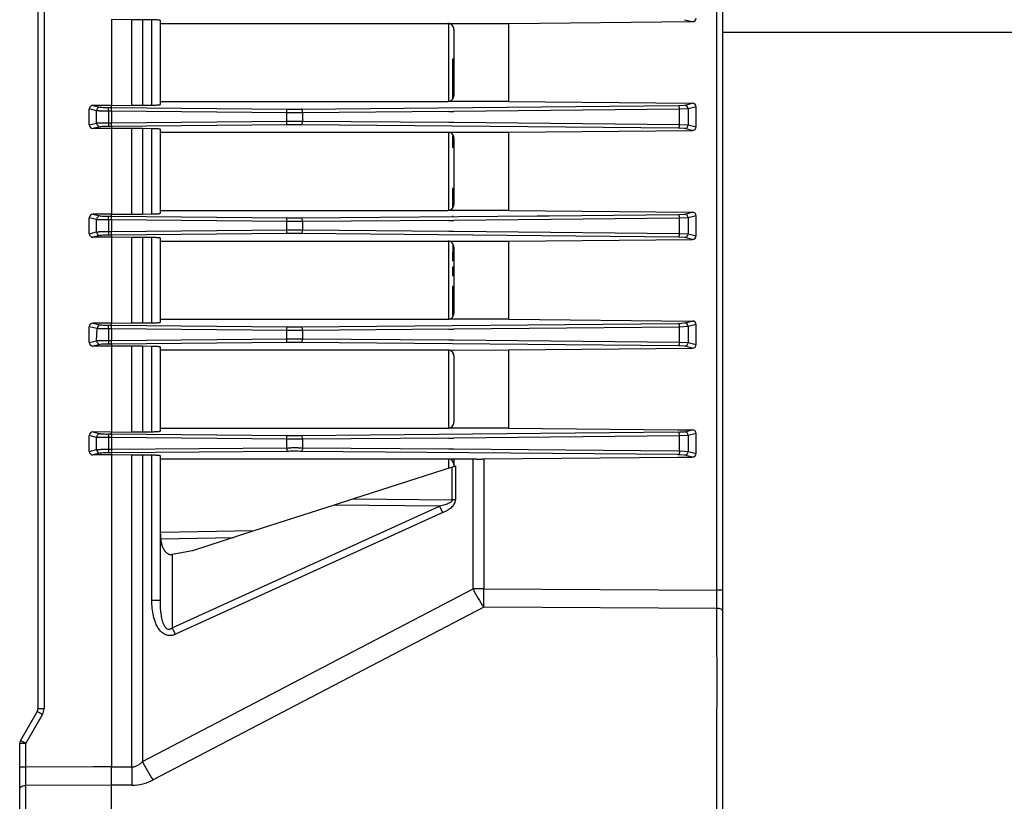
# Model space of a CAD drawing. Header units: millimetres. Extents: x -316 to 135, y 22 to 228.
# Tile 2 of 26: x -316 to -235, y 62 to 126. Entities that reach past the tile are written whole.
import ezdxf

# ---------------------------------------------------------------- set-up
doc = ezdxf.new("R2010")
doc.units = ezdxf.units.MM

# ---------------------------------------------------------------- blocks, each defined once
blk = doc.blocks.new('Lueftermanschette-SLM-80-40-20__23', base_point=(-262.13, 90.001))
at = {"color": 7, "linetype": 'Continuous'}
for p, q in [((-262.13, 163.434), (-261.93, 163.434)), ((-261.93, 163.434), (-260.926, 163.426)), ((-262.13, 161.211), (-261.93, 161.211)), ((-262.13, 92.23), (-261.93, 92.23)), ((-262.13, 90.001), (-261.93, 90.001)), ((-261.93, 90.001), (-260.926, 90.006))]:
    blk.add_line(p, q, dxfattribs=at)
at = {"color": 1, "linetype": 'Continuous'}
for p, q in [((-262.056, 163.238), (-262.13, 163.217)), ((-262.13, 162.955), (-261.977, 162.938)), ((-261.93, 163.217), (-262.056, 163.238)), ((-261.977, 162.938), (-261.93, 162.955)), ((-261.977, 161.694), (-262.13, 161.717)), ((-262.13, 161.393), (-262.056, 161.394)), ((-262.056, 161.394), (-261.93, 161.393)), ((-261.93, 161.717), (-261.977, 161.694)), ((-262.13, 92.069), (-262.056, 92.038)), ((-262.056, 92.038), (-261.93, 92.069)), ((-262.13, 90.507), (-261.977, 90.494)), ((-262.056, 90.194), (-262.13, 90.227)), ((-261.93, 90.184), (-262.056, 90.194)), ((-261.977, 90.494), (-261.93, 90.507))]:
    blk.add_line(p, q, dxfattribs=at)
blk = doc.blocks.new('Rueckplatte-PSU__25', base_point=(-309.93, 40.216))
at = {"color": 1, "linetype": 'Continuous'}
for q in [(-309.93, 64.68), (-307.93, 64.68)]:
    blk.add_line((-308.43, 64.68), q, dxfattribs=at)
blk = doc.blocks.new('Luefter-Papst-8412N-2GME__30', base_point=(-280.83, 89.087))
at = {"color": 7, "linetype": 'Continuous'}
for p, q in [((-280.83, 163.575), (-280.83, 164.345)), ((-280.83, 154.675), (-280.83, 161.057)), ((-280.83, 145.775), (-280.83, 152.157)), ((-280.83, 136.875), (-280.83, 143.257)), ((-280.83, 127.975), (-280.83, 134.357)), ((-280.83, 119.075), (-280.83, 125.457)), ((-280.83, 110.175), (-280.83, 116.557)), ((-280.83, 101.275), (-280.83, 107.657)), ((-280.83, 92.375), (-280.83, 98.757)), ((-280.83, 89.087), (-280.83, 89.857))]:
    blk.add_line(p, q, dxfattribs=at)
at = {"color": 1, "linetype": 'Continuous'}
for p, q in [((-280.63, 152.647), (-276.63, 152.647)), ((-280.63, 144.064), (-280.43, 144.078)), ((-273.63, 143.716), (-273.43, 143.716)), ((-273.43, 143.716), (-272.63, 143.716)), ((-273.63, 109.716), (-273.43, 109.716)), ((-273.43, 109.716), (-272.63, 109.716))]:
    blk.add_line(p, q, dxfattribs=at)
blk = doc.blocks.new('Luefter-kpl_1__31', base_point=(-280.83, 89.087))
blk.add_blockref('Luefter-Papst-8412N-2GME__30', (-280.83, 89.087))
blk = doc.blocks.new('Verbindungsteil_1__32', base_point=(-315.931, 21.784))
at = {"color": 7, "linetype": 'Continuous'}
for p, q in [((-314.43, 69.448), (-314.43, 183.984)), ((-258.43, 124.716), (-258.43, 174.302)), ((-306.759, 125.764), (-308.43, 125.779)), ((-305.893, 125.763), (-306.759, 125.764)), ((-305.124, 125.754), (-305.893, 125.763)), ((-304.43, 125.466), (-304.43, 125.696)), ((-275.928, 125.466), (-260.926, 125.606)), ((-304.43, 125.466), (-280.925, 125.466)), ((-304.43, 119.066), (-304.43, 125.466)), ((-280.925, 125.466), (-275.928, 125.466)), ((-280.43, 124.97), (-280.43, 122.539)), ((-275.928, 119.066), (-275.928, 125.466)), ((-258.43, 79.13), (-258.43, 124.716)), ((-280.53, 122.539), (-280.53, 122.419)), ((-280.43, 122.539), (-280.53, 122.539)), ((-280.43, 122.419), (-280.53, 122.419)), ((-280.53, 122.419), (-280.53, 121.651)), ((-280.43, 122.539), (-280.43, 122.419)), ((-280.43, 122.419), (-280.43, 121.651)), ((-280.43, 121.651), (-280.53, 121.651)), ((-280.53, 121.651), (-280.53, 121.518)), ((-280.43, 121.651), (-280.43, 121.518)), ((-280.53, 121.518), (-280.53, 121.427)), ((-280.43, 121.518), (-280.53, 121.518)), ((-280.53, 121.427), (-280.53, 120.652)), ((-280.43, 121.427), (-280.53, 121.427)), ((-280.43, 121.518), (-280.43, 121.427)), ((-280.43, 121.427), (-280.43, 120.652)), ((-280.53, 120.652), (-280.53, 119.786)), ((-280.43, 120.652), (-280.53, 120.652)), ((-280.43, 120.652), (-280.43, 119.786)), ((-280.53, 119.786), (-280.53, 119.453)), ((-280.43, 119.786), (-280.53, 119.786)), ((-280.53, 119.453), (-280.53, 119.263)), ((-280.442, 119.453), (-280.53, 119.453)), ((-280.43, 119.786), (-280.43, 119.562)), ((-310.243, 117.168), (-310.243, 118.464)), ((-308.43, 118.753), (-309.941, 118.759)), ((-308.43, 118.753), (-306.759, 118.768)), ((-306.759, 118.768), (-305.893, 118.769)), ((-305.893, 118.769), (-305.124, 118.778)), ((-304.43, 119.066), (-280.925, 119.066)), ((-304.43, 118.836), (-304.43, 119.066)), ((-275.928, 119.066), (-280.925, 119.066)), ((-275.928, 119.066), (-260.926, 118.926)), ((-260.622, 117.001), (-260.622, 118.631)), ((-308.43, 116.879), (-309.941, 116.873)), ((-306.759, 116.864), (-308.43, 116.879)), ((-305.893, 116.863), (-306.759, 116.864)), ((-305.124, 116.854), (-305.893, 116.863)), ((-304.43, 116.566), (-304.43, 116.796)), ((-304.43, 110.166), (-304.43, 116.566)), ((-304.43, 116.566), (-280.925, 116.566)), ((-280.925, 116.566), (-275.928, 116.566)), ((-280.53, 116.369), (-280.499, 116.322)), ((-280.499, 116.322), (-280.53, 116.189)), ((-280.53, 116.189), (-280.53, 115.438)), ((-280.444, 116.189), (-280.53, 116.189)), ((-280.43, 116.07), (-280.43, 115.438)), ((-275.928, 116.566), (-260.926, 116.706)), ((-275.928, 110.166), (-275.928, 116.566)), ((-280.53, 115.438), (-280.53, 115.318)), ((-280.43, 115.438), (-280.53, 115.438)), ((-280.43, 115.318), (-280.53, 115.318)), ((-280.43, 115.438), (-280.43, 115.318)), ((-280.43, 115.318), (-280.43, 111.951)), ((-280.43, 111.951), (-280.53, 111.951)), ((-280.53, 111.951), (-280.53, 111.725)), ((-280.43, 111.951), (-280.43, 111.725)), ((-280.43, 111.725), (-280.53, 111.725)), ((-280.53, 111.725), (-280.53, 111.566)), ((-280.43, 111.566), (-280.53, 111.566)), ((-280.53, 111.566), (-280.53, 111.481)), ((-280.43, 111.481), (-280.53, 111.481)), ((-280.53, 111.481), (-280.53, 110.956)), ((-280.43, 111.725), (-280.43, 111.566)), ((-280.43, 111.566), (-280.43, 111.481)), ((-280.43, 111.481), (-280.43, 110.956)), ((-280.43, 110.956), (-280.53, 110.956)), ((-280.43, 110.914), (-280.53, 110.914)), ((-280.53, 110.837), (-280.53, 110.363)), ((-280.43, 110.837), (-280.53, 110.837)), ((-280.43, 110.956), (-280.43, 110.914)), ((-280.43, 110.914), (-280.43, 110.837)), ((-280.43, 110.837), (-280.43, 110.662)), ((-310.243, 108.268), (-310.243, 109.564)), ((-308.43, 109.853), (-309.941, 109.859)), ((-308.43, 109.853), (-306.759, 109.868)), ((-306.759, 109.868), (-305.893, 109.869)), ((-305.893, 109.869), (-305.124, 109.878)), ((-304.43, 110.166), (-280.925, 110.166)), ((-304.43, 109.936), (-304.43, 110.166)), ((-275.928, 110.166), (-280.925, 110.166)), ((-280.53, 109.716), (-280.53, 109.614)), ((-275.928, 110.166), (-260.926, 110.026)), ((-260.622, 108.101), (-260.622, 109.731)), ((-308.43, 107.979), (-309.941, 107.973)), ((-306.759, 107.964), (-308.43, 107.979)), ((-305.893, 107.963), (-306.759, 107.964)), ((-305.124, 107.954), (-305.893, 107.963)), ((-304.43, 107.666), (-304.43, 107.896)), ((-304.43, 107.666), (-280.925, 107.666)), ((-304.43, 101.266), (-304.43, 107.666)), ((-280.925, 107.666), (-275.928, 107.666)), ((-280.509, 107.438), (-280.53, 106.049)), ((-280.43, 107.17), (-280.43, 106.049)), ((-275.928, 107.666), (-260.926, 107.806)), ((-275.928, 101.266), (-275.928, 107.666)), ((-280.43, 106.049), (-280.53, 106.049)), ((-280.53, 105.525), (-280.53, 104.988)), ((-280.43, 105.525), (-280.53, 105.525)), ((-280.43, 106.049), (-280.43, 105.525)), ((-280.43, 105.525), (-280.43, 104.988)), ((-280.53, 104.988), (-280.53, 104.831)), ((-280.43, 104.988), (-280.53, 104.988)), ((-280.43, 104.831), (-280.53, 104.831)), ((-280.43, 104.988), (-280.43, 104.831)), ((-280.43, 104.831), (-280.43, 103.955)), ((-280.43, 103.955), (-280.53, 103.955)), ((-280.53, 103.955), (-280.53, 102.956)), ((-280.43, 103.955), (-280.43, 102.553)), ((-280.53, 102.956), (-280.53, 102.853)), ((-280.53, 102.853), (-280.53, 102.553)), ((-280.53, 102.553), (-280.53, 102.46)), ((-280.43, 102.553), (-280.53, 102.553)), ((-280.53, 102.46), (-280.53, 102.298)), ((-280.43, 102.46), (-280.53, 102.46)), ((-280.43, 102.298), (-280.53, 102.298)), ((-280.53, 102.298), (-280.53, 102.219)), ((-280.43, 102.553), (-280.43, 102.46)), ((-280.43, 102.46), (-280.43, 102.298)), ((-280.43, 102.298), (-280.43, 101.762)), ((-280.507, 101.496), (-280.539, 101.452)), ((-280.53, 102.219), (-280.53, 102.178)), ((-280.53, 102.178), (-280.53, 102.087)), ((-280.53, 102.087), (-280.53, 102.003)), ((-280.53, 102.003), (-280.53, 101.943)), ((-280.53, 101.943), (-280.53, 101.868)), ((-280.53, 101.868), (-280.53, 101.81)), ((-280.53, 101.81), (-280.53, 101.74)), ((-280.53, 101.74), (-280.53, 101.695)), ((-280.53, 101.695), (-280.53, 101.653)), ((-280.53, 101.653), (-280.507, 101.496)), ((-310.243, 99.368), (-310.243, 100.664)), ((-308.43, 100.953), (-309.941, 100.959)), ((-308.43, 100.953), (-306.759, 100.968)), ((-306.759, 100.968), (-305.893, 100.969)), ((-305.893, 100.969), (-305.124, 100.978)), ((-304.43, 101.266), (-280.925, 101.266)), ((-304.43, 101.036), (-304.43, 101.266)), ((-275.928, 101.266), (-280.925, 101.266)), ((-275.928, 101.266), (-260.926, 101.126)), ((-260.622, 99.201), (-260.622, 100.831)), ((-308.43, 99.079), (-309.941, 99.073)), ((-306.759, 99.064), (-308.43, 99.079)), ((-305.893, 99.063), (-306.759, 99.064)), ((-305.124, 99.054), (-305.893, 99.063)), ((-304.43, 98.766), (-304.43, 98.996)), ((-304.43, 98.766), (-280.925, 98.766)), ((-304.43, 92.366), (-304.43, 98.766)), ((-280.925, 98.766), (-280.43, 98.753)), ((-280.53, 98.569), (-280.495, 98.516)), ((-280.495, 98.516), (-280.53, 98.439)), ((-280.46, 98.439), (-280.53, 98.439)), ((-280.43, 98.753), (-275.928, 98.766)), ((-280.43, 98.27), (-280.43, 92.862)), ((-275.928, 98.766), (-260.926, 98.906)), ((-275.928, 92.366), (-275.928, 98.766)), ((-308.43, 92.053), (-309.941, 92.059)), ((-308.43, 92.053), (-306.759, 92.068)), ((-306.759, 92.068), (-305.893, 92.069)), ((-305.893, 92.069), (-305.124, 92.078)), ((-304.43, 92.366), (-280.925, 92.366)), ((-304.43, 92.136), (-304.43, 92.366)), ((-275.928, 92.366), (-280.925, 92.366)), ((-275.928, 92.366), (-262.13, 92.23)), ((-262.13, 92.23), (-261.93, 92.23)), ((-261.93, 92.23), (-260.926, 92.226)), ((-260.622, 90.301), (-260.622, 91.931)), ((-310.243, 90.468), (-310.243, 91.764)), ((-308.43, 90.179), (-309.941, 90.173)), ((-306.759, 90.164), (-308.43, 90.179)), ((-305.893, 90.163), (-306.759, 90.164)), ((-305.124, 90.154), (-305.893, 90.163)), ((-304.43, 89.866), (-304.43, 90.096)), ((-304.43, 89.866), (-280.925, 89.866)), ((-304.43, 83.826), (-304.43, 89.866)), ((-280.925, 89.866), (-280.43, 89.866)), ((-280.43, 89.866), (-278.852, 89.848)), ((-280.43, 89.866), (-280.43, 89.37)), ((-280.43, 89.37), (-280.43, 89.216)), ((-277.987, 89.847), (-262.13, 90.001)), ((-262.13, 90.001), (-261.93, 90.001)), ((-261.93, 90.001), (-260.926, 90.006)), ((-280.569, 89.171), (-288.63, 86.58)), ((-280.43, 89.216), (-280.569, 89.171)), ((-288.63, 86.58), (-290.212, 86.072)), ((-290.212, 86.072), (-296.785, 83.959)), ((-296.785, 83.959), (-304.43, 83.826)), ((-304.43, 83.714), (-304.43, 83.826)), ((-296.785, 83.959), (-301.791, 82.35)), ((-304.43, 78.315), (-304.43, 83.714)), ((-301.791, 82.35), (-303.465, 82.047)), ((-258.43, 77.38), (-258.43, 79.13)), ((-258.43, 56.127), (-258.43, 77.38)), ((-314.498, 69.197), (-315.864, 66.831)), ((-315.93, 64.657), (-315.93, 66.582)), ((-315.93, 62.898), (-315.93, 64.657)), ((-315.93, 56.325), (-315.93, 62.898))]:
    blk.add_line(p, q, dxfattribs=at)
at = {"color": 1, "linetype": 'Continuous'}
for p, q in [((-313.939, 183.984), (-313.939, 69.448)), ((-258.921, 79.13), (-258.921, 174.302)), ((-308.43, 125.779), (-308.43, 118.753)), ((-306.759, 118.768), (-306.759, 125.764)), ((-305.893, 125.763), (-305.893, 118.769)), ((-305.124, 118.778), (-305.124, 125.754)), ((-261.57, 125.765), (-260.926, 125.606)), ((-309.64, 118.316), (-310.243, 118.464)), ((-309.941, 118.759), (-309.345, 118.616)), ((-308.681, 118.591), (-308.43, 118.595)), ((-308.681, 118.292), (-308.681, 118.591)), ((-308.43, 118.595), (-308.43, 118.753)), ((-308.43, 118.296), (-308.43, 118.595)), ((-308.43, 118.595), (-294.082, 118.461)), ((-294.08, 118.162), (-294.082, 118.461)), ((-292.887, 118.461), (-262.056, 118.738)), ((-261.977, 118.438), (-280.43, 118.254)), ((-262.056, 118.738), (-261.57, 118.767)), ((-261.273, 118.467), (-261.977, 118.438)), ((-261.977, 117.194), (-261.977, 118.438)), ((-261.57, 118.767), (-260.926, 118.926)), ((-260.622, 118.631), (-261.273, 118.467)), ((-261.273, 118.467), (-261.273, 117.165)), ((-309.64, 117.316), (-309.64, 118.316)), ((-308.43, 118.296), (-308.681, 118.292)), ((-308.681, 118.292), (-308.681, 117.34)), ((-308.43, 118.296), (-308.43, 117.336)), ((-294.08, 118.162), (-308.43, 118.296)), ((-294.08, 117.47), (-294.08, 118.162)), ((-280.855, 118.254), (-292.809, 118.162)), ((-292.809, 118.162), (-292.809, 117.47)), ((-280.855, 118.254), (-280.43, 118.254)), ((-310.243, 117.168), (-309.64, 117.316)), ((-309.345, 117.016), (-309.941, 116.873)), ((-308.681, 117.34), (-308.43, 117.336)), ((-308.681, 117.34), (-308.681, 117.041)), ((-308.43, 117.037), (-308.681, 117.041)), ((-308.43, 117.336), (-294.08, 117.47)), ((-308.43, 117.037), (-308.43, 117.336)), ((-294.082, 117.171), (-308.43, 117.037)), ((-308.43, 117.037), (-308.43, 116.879)), ((-308.43, 116.879), (-308.43, 109.853)), ((-306.759, 109.868), (-306.759, 116.864)), ((-305.893, 116.863), (-305.893, 109.869)), ((-305.124, 109.878), (-305.124, 116.854)), ((-294.082, 117.171), (-294.08, 117.47)), ((-262.056, 116.894), (-292.887, 117.171)), ((-292.809, 117.47), (-280.855, 117.378)), ((-280.855, 117.378), (-280.43, 117.378)), ((-280.43, 117.378), (-261.977, 117.194)), ((-261.57, 116.865), (-262.056, 116.894)), ((-261.977, 117.194), (-261.273, 117.165)), ((-260.926, 116.706), (-261.57, 116.865)), ((-261.273, 117.165), (-260.622, 117.001)), ((-309.64, 109.416), (-310.243, 109.564)), ((-309.941, 109.859), (-309.345, 109.716)), ((-308.681, 109.691), (-308.43, 109.695)), ((-308.681, 109.392), (-308.681, 109.691)), ((-308.43, 109.695), (-308.43, 109.853)), ((-308.43, 109.396), (-308.43, 109.695)), ((-308.43, 109.695), (-294.082, 109.561)), ((-294.08, 109.262), (-294.082, 109.561)), ((-292.887, 109.561), (-273.63, 109.716)), ((-261.977, 109.538), (-280.43, 109.354)), ((-273.63, 109.716), (-273.43, 109.716)), ((-273.43, 109.716), (-272.63, 109.716)), ((-272.63, 109.716), (-262.056, 109.838)), ((-262.056, 109.838), (-261.57, 109.867)), ((-261.273, 109.567), (-261.977, 109.538)), ((-261.977, 108.294), (-261.977, 109.538)), ((-261.57, 109.867), (-260.926, 110.026)), ((-260.622, 109.731), (-261.273, 109.567)), ((-261.273, 109.567), (-261.273, 108.265)), ((-309.64, 108.416), (-309.64, 109.416)), ((-308.43, 109.396), (-308.681, 109.392)), ((-308.681, 109.392), (-308.681, 108.44)), ((-308.43, 109.396), (-308.43, 108.436)), ((-294.08, 109.262), (-308.43, 109.396)), ((-294.08, 108.57), (-294.08, 109.262)), ((-280.855, 109.354), (-292.809, 109.262)), ((-292.809, 109.262), (-292.809, 108.57)), ((-280.855, 109.354), (-280.43, 109.354)), ((-310.243, 108.268), (-309.64, 108.416)), ((-309.345, 108.116), (-309.941, 107.973)), ((-308.681, 108.44), (-308.681, 108.141)), ((-308.681, 108.44), (-308.43, 108.436)), ((-308.43, 108.137), (-308.681, 108.141)), ((-308.43, 108.436), (-294.08, 108.57)), ((-308.43, 108.137), (-308.43, 108.436)), ((-294.082, 108.271), (-308.43, 108.137)), ((-308.43, 108.137), (-308.43, 107.979)), ((-308.43, 107.979), (-308.43, 100.953)), ((-306.759, 100.968), (-306.759, 107.964)), ((-305.893, 107.963), (-305.893, 100.969)), ((-305.124, 100.978), (-305.124, 107.954)), ((-294.082, 108.271), (-294.08, 108.57)), ((-262.056, 107.994), (-292.887, 108.271)), ((-292.809, 108.57), (-280.855, 108.478)), ((-280.855, 108.478), (-280.43, 108.478)), ((-280.43, 108.478), (-261.977, 108.294)), ((-261.57, 107.965), (-262.056, 107.994)), ((-261.977, 108.294), (-261.273, 108.265)), ((-260.926, 107.806), (-261.57, 107.965)), ((-261.273, 108.265), (-260.622, 108.101)), ((-309.604, 100.512), (-310.243, 100.664)), ((-309.941, 100.959), (-309.345, 100.816)), ((-308.681, 100.791), (-308.43, 100.795)), ((-308.681, 100.492), (-308.681, 100.791)), ((-308.43, 100.795), (-308.43, 100.953)), ((-308.43, 100.496), (-308.43, 100.795)), ((-308.43, 100.795), (-294.082, 100.661)), ((-294.08, 100.362), (-294.082, 100.661)), ((-292.887, 100.661), (-262.056, 100.938)), ((-261.977, 100.638), (-280.43, 100.454)), ((-262.056, 100.938), (-261.57, 100.967)), ((-261.273, 100.667), (-261.977, 100.638)), ((-261.977, 99.394), (-261.977, 100.638)), ((-261.57, 100.967), (-260.926, 101.126)), ((-260.622, 100.831), (-261.273, 100.667)), ((-261.273, 100.667), (-261.273, 99.365)), ((-309.64, 99.516), (-309.604, 100.512)), ((-308.43, 100.496), (-308.681, 100.492)), ((-308.681, 100.492), (-308.681, 99.54)), ((-308.43, 100.496), (-308.43, 99.536)), ((-294.08, 100.362), (-308.43, 100.496)), ((-294.08, 99.67), (-294.08, 100.362)), ((-280.855, 100.454), (-292.809, 100.362)), ((-292.809, 100.362), (-292.809, 99.67)), ((-280.855, 100.454), (-280.43, 100.454)), ((-310.243, 99.368), (-309.64, 99.516)), ((-309.345, 99.216), (-309.941, 99.073)), ((-308.681, 99.54), (-308.43, 99.536)), ((-308.681, 99.54), (-308.681, 99.241)), ((-308.43, 99.237), (-308.681, 99.241)), ((-308.43, 99.536), (-294.08, 99.67)), ((-308.43, 99.237), (-308.43, 99.536)), ((-294.082, 99.371), (-308.43, 99.237)), ((-308.43, 99.237), (-308.43, 99.079)), ((-308.43, 99.079), (-308.43, 92.053)), ((-306.759, 92.068), (-306.759, 99.064)), ((-305.893, 99.063), (-305.893, 92.069)), ((-305.124, 92.078), (-305.124, 99.054)), ((-294.082, 99.371), (-294.08, 99.67)), ((-262.056, 99.094), (-292.887, 99.371)), ((-292.809, 99.67), (-280.855, 99.578)), ((-280.855, 99.578), (-280.43, 99.578)), ((-280.43, 99.578), (-261.977, 99.394)), ((-261.57, 99.065), (-262.056, 99.094)), ((-261.977, 99.394), (-261.273, 99.365)), ((-260.926, 98.906), (-261.57, 99.065)), ((-261.273, 99.365), (-260.622, 99.201)), ((-309.941, 92.059), (-309.345, 91.916)), ((-308.681, 91.891), (-308.43, 91.895)), ((-308.681, 91.891), (-308.681, 91.592)), ((-308.43, 91.895), (-308.43, 92.053)), ((-308.43, 91.895), (-308.43, 91.596)), ((-308.43, 91.895), (-294.082, 91.761)), ((-292.887, 91.761), (-262.13, 92.069)), ((-262.13, 92.069), (-262.056, 92.038)), ((-262.056, 92.038), (-261.93, 92.069)), ((-261.93, 92.069), (-261.57, 92.067)), ((-261.57, 92.067), (-260.926, 92.226)), ((-260.622, 91.931), (-261.273, 91.767)), ((-309.64, 91.616), (-310.243, 91.764)), ((-309.64, 90.616), (-309.64, 91.616)), ((-308.43, 91.596), (-308.681, 91.592)), ((-308.681, 91.592), (-308.681, 90.64)), ((-308.43, 91.596), (-308.43, 90.636)), ((-294.08, 91.462), (-308.43, 91.596)), ((-294.08, 91.462), (-294.082, 91.761)), ((-294.08, 90.77), (-294.08, 91.462)), ((-280.855, 91.554), (-292.809, 91.462)), ((-292.809, 91.462), (-292.809, 90.77)), ((-280.855, 91.554), (-280.43, 91.554)), ((-261.977, 91.738), (-280.43, 91.554)), ((-261.273, 91.767), (-261.977, 91.738)), ((-261.977, 90.494), (-261.977, 91.738)), ((-261.273, 91.767), (-261.273, 90.465)), ((-310.243, 90.468), (-309.64, 90.616)), ((-309.345, 90.316), (-309.941, 90.173)), ((-308.681, 90.64), (-308.681, 90.341)), ((-308.681, 90.64), (-308.43, 90.636)), ((-308.43, 90.337), (-308.681, 90.341)), ((-308.43, 90.636), (-294.08, 90.77)), ((-308.43, 90.636), (-308.43, 90.337)), ((-294.082, 90.471), (-308.43, 90.337)), ((-308.43, 90.337), (-308.43, 90.179)), ((-308.43, 90.179), (-308.43, 64.68)), ((-294.08, 90.77), (-294.082, 90.471)), ((-262.13, 90.227), (-292.887, 90.471)), ((-292.809, 90.77), (-280.855, 90.678)), ((-280.855, 90.678), (-280.43, 90.678)), ((-280.43, 90.678), (-262.13, 90.507)), ((-262.13, 90.507), (-261.977, 90.494)), ((-262.056, 90.194), (-262.13, 90.227)), ((-261.93, 90.184), (-262.056, 90.194)), ((-261.977, 90.494), (-261.93, 90.507)), ((-261.93, 90.507), (-261.273, 90.465)), ((-261.57, 90.165), (-261.93, 90.184)), ((-261.273, 90.465), (-260.622, 90.301)), ((-306.759, 64.672), (-306.759, 90.164)), ((-305.893, 90.163), (-305.893, 65.109)), ((-305.124, 78.315), (-305.124, 90.154)), ((-278.852, 79.219), (-278.852, 89.848)), ((-277.987, 89.847), (-277.987, 79.219)), ((-260.926, 90.006), (-261.57, 90.165)), ((-280.569, 86.501), (-280.569, 89.171)), ((-280.298, 89.259), (-280.298, 86.501)), ((-288.63, 86.58), (-280.569, 86.501)), ((-280.298, 86.501), (-280.569, 86.501)), ((-303.465, 76.035), (-281.606, 85.987)), ((-281.334, 85.462), (-303.194, 75.511)), ((-281.606, 85.987), (-290.212, 86.072)), ((-281.334, 85.462), (-281.606, 85.987)), ((-304.409, 83.326), (-298.429, 83.431)), ((-303.465, 82.047), (-303.465, 76.035)), ((-305.893, 65.109), (-278.852, 79.219)), ((-277.987, 79.219), (-278.852, 79.219)), ((-277.987, 79.219), (-258.921, 79.13)), ((-258.43, 79.13), (-258.921, 79.13)), ((-258.921, 77.63), (-258.921, 79.13)), ((-305.124, 78.315), (-304.43, 78.315)), ((-277.987, 77.719), (-305.027, 63.609)), ((-258.921, 77.63), (-277.987, 77.719)), ((-258.898, 69.724), (-258.921, 77.63)), ((-303.194, 75.511), (-303.465, 76.035)), ((-314.43, 69.448), (-313.939, 69.448)), ((-258.921, 69.222), (-258.898, 69.724)), ((-315.439, 66.582), (-314.073, 68.948)), ((-258.921, 56.377), (-258.921, 69.222)), ((-315.439, 66.582), (-315.93, 66.582)), ((-315.439, 64.657), (-315.439, 66.582)), ((-315.439, 64.657), (-315.93, 64.657)), ((-309.93, 64.68), (-315.439, 64.657)), ((-315.439, 63.147), (-315.439, 64.657)), ((-308.43, 64.68), (-309.93, 64.68)), ((-308.43, 64.68), (-307.93, 64.68)), ((-308.43, 63.18), (-308.43, 64.68)), ((-307.93, 64.68), (-306.92, 64.674)), ((-306.92, 64.674), (-306.759, 64.672)), ((-308.43, 63.18), (-315.439, 63.147)), ((-315.439, 56.575), (-315.439, 63.147)), ((-308.43, 56.608), (-308.43, 63.18)), ((-306.759, 63.172), (-308.43, 63.18))]:
    blk.add_line(p, q, dxfattribs=at)
at = {"color": 7, "linetype": 'Continuous'}
for centre, radius, start, end in [((-260.923, 125.907), 0.301, 269.46704, 358.97025), ((-280.926, 124.971), 0.495, 359.93004, 89.93022), ((-280.926, 119.561), 0.495, 270.06978, 347.37473), ((-280.926, 119.561), 0.495, 347.37473, 0.06996), ((-309.942, 118.458), 0.301, 89.87336, 178.97733), ((-260.923, 118.625), 0.301, 1.02975, 90.53296), ((-309.942, 117.174), 0.301, 181.02267, 270.12664), ((-260.923, 117.007), 0.301, 269.46704, 358.97025), ((-280.926, 116.071), 0.495, 30.49218, 89.93022), ((-280.926, 116.071), 0.495, 13.79145, 30.49218), ((-280.926, 116.071), 0.495, 359.93004, 13.79145), ((-280.926, 110.661), 0.495, 270.06978, 322.95095), ((-280.926, 110.661), 0.495, 322.95095, 0.06996), ((-309.942, 109.558), 0.301, 89.87336, 178.97733), ((-260.923, 109.725), 0.301, 1.02975, 90.53296), ((-309.942, 108.274), 0.301, 181.02267, 270.12664), ((-260.923, 108.107), 0.301, 269.46704, 358.97025), ((-280.926, 107.171), 0.495, 32.67964, 89.93022), ((-280.926, 107.171), 0.495, 359.93004, 32.67964), ((-280.926, 101.761), 0.495, 270.06978, 321.2836), ((-280.926, 101.761), 0.495, 321.2836, 327.56783), ((-280.926, 101.761), 0.495, 327.56783, 342.14103), ((-280.926, 101.761), 0.495, 342.14103, 347.33344), ((-280.926, 101.761), 0.495, 347.33344, 0.06996), ((-309.942, 100.658), 0.301, 89.87336, 178.97733), ((-260.923, 100.825), 0.301, 1.02975, 90.53296), ((-309.942, 99.374), 0.301, 181.02267, 270.12664), ((-260.923, 99.207), 0.301, 269.46704, 358.97025), ((-280.926, 98.271), 0.495, 29.71249, 89.93022), ((-280.926, 98.271), 0.495, 19.82861, 29.71249), ((-280.926, 98.271), 0.495, 359.93004, 19.82861), ((-280.926, 92.861), 0.495, 270.06978, 0.06996), ((-309.942, 91.758), 0.301, 89.87336, 178.97733), ((-260.923, 91.925), 0.301, 1.02975, 90.53296), ((-309.942, 90.474), 0.301, 181.02267, 270.12664), ((-260.923, 90.307), 0.301, 269.46704, 358.97025), ((-280.926, 89.371), 0.495, 359.93047, 89.93022), ((-314.938, 69.45), 0.508, 330.03793, 359.76109), ((-315.438, 66.584), 0.492, 149.87946, 180.25324)]:
    blk.add_arc(centre, radius, start, end, dxfattribs=at)
at = {"color": 1, "linetype": 'Continuous'}
for centre, radius, start, end in [((-309.344, 118.32), 0.296, 90.33063, 180.67175), ((-261.573, 118.467), 0.3, 0, 89.39603), ((-309.34, 117.316), 0.3, 180, 268.99761), ((-261.573, 117.165), 0.3, 270.60397, 0), ((-309.34, 109.416), 0.3, 91.00239, 180), ((-261.573, 109.567), 0.3, 0, 89.39603), ((-309.344, 108.412), 0.296, 179.32825, 269.66937), ((-261.573, 108.265), 0.3, 270.60397, 0), ((-309.278, 100.497), 0.326, 101.91509, 177.36026), ((-261.573, 100.667), 0.3, 0, 89.39603), ((-309.34, 99.516), 0.3, 180, 268.99761), ((-261.573, 99.365), 0.3, 270.60397, 0), ((-309.34, 91.616), 0.3, 91.00239, 180), ((-261.573, 91.767), 0.3, 0, 89.39603), ((-309.34, 90.616), 0.3, 180, 268.99761), ((-261.573, 90.465), 0.3, 270.60397, 0), ((-269.663, 83.524), 10.148, 205.09897, 214.88824), ((-314.939, 69.448), 1, 329.97959, 359.98785), ((-296.704, 69.413), 10.148, 205.09897, 214.88824), ((-306.774, 66.885), 3.713, 270.2373, 298.06397)]:
    blk.add_arc(centre, radius, start, end, dxfattribs=at)
at = {"color": 7, "linetype": 'Continuous'}
for points, knots in [([(-304.43, 125.696), (-304.432, 125.697), (-304.448, 125.703), (-304.477, 125.72), (-304.542, 125.724), (-304.625, 125.737), (-304.734, 125.742), (-304.855, 125.748), (-304.987, 125.752), (-305.078, 125.754), (-305.124, 125.754)], [0, 0, 0, 0, 0.0063742, 0.0509937, 0.1000698, 0.1973332, 0.3035709, 0.4264576, 0.5604967, 0.6998914, 0.6998914, 0.6998914, 0.6998914]), ([(-305.124, 118.778), (-305.078, 118.778), (-304.987, 118.78), (-304.855, 118.784), (-304.734, 118.79), (-304.63, 118.796), (-304.558, 118.804), (-304.495, 118.809), (-304.46, 118.826), (-304.433, 118.835), (-304.43, 118.836)], [0, 0, 0, 0, 0.1393946, 0.2734338, 0.3963205, 0.5025582, 0.5836149, 0.6164484, 0.6891949, 0.6995873, 0.6995873, 0.6995873, 0.6995873]), ([(-304.43, 116.796), (-304.432, 116.797), (-304.448, 116.803), (-304.477, 116.82), (-304.542, 116.824), (-304.625, 116.837), (-304.734, 116.842), (-304.855, 116.848), (-304.987, 116.852), (-305.078, 116.854), (-305.124, 116.854)], [0, 0, 0, 0, 0.0063742, 0.0509937, 0.1000698, 0.1973332, 0.3035709, 0.4264576, 0.5604967, 0.6998914, 0.6998914, 0.6998914, 0.6998914]), ([(-305.124, 109.878), (-305.078, 109.878), (-304.987, 109.88), (-304.855, 109.884), (-304.734, 109.89), (-304.63, 109.896), (-304.558, 109.904), (-304.495, 109.909), (-304.46, 109.926), (-304.433, 109.935), (-304.43, 109.936)], [0, 0, 0, 0, 0.1393946, 0.2734338, 0.3963205, 0.5025582, 0.5836149, 0.6164484, 0.6891949, 0.6995873, 0.6995873, 0.6995873, 0.6995873]), ([(-304.43, 107.896), (-304.432, 107.897), (-304.448, 107.903), (-304.477, 107.92), (-304.542, 107.924), (-304.625, 107.937), (-304.734, 107.942), (-304.855, 107.948), (-304.987, 107.952), (-305.078, 107.954), (-305.124, 107.954)], [0, 0, 0, 0, 0.0063742, 0.0509937, 0.1000698, 0.1973332, 0.3035709, 0.4264576, 0.5604967, 0.6998914, 0.6998914, 0.6998914, 0.6998914]), ([(-305.124, 100.978), (-305.078, 100.978), (-304.987, 100.98), (-304.855, 100.984), (-304.734, 100.99), (-304.63, 100.996), (-304.558, 101.004), (-304.495, 101.009), (-304.46, 101.026), (-304.433, 101.035), (-304.43, 101.036)], [0, 0, 0, 0, 0.1393946, 0.2734338, 0.3963205, 0.5025582, 0.5836149, 0.6164484, 0.6891949, 0.6995873, 0.6995873, 0.6995873, 0.6995873]), ([(-304.43, 98.996), (-304.432, 98.997), (-304.448, 99.003), (-304.477, 99.02), (-304.542, 99.024), (-304.625, 99.037), (-304.734, 99.042), (-304.855, 99.048), (-304.987, 99.052), (-305.078, 99.054), (-305.124, 99.054)], [0, 0, 0, 0, 0.0063742, 0.0509937, 0.1000698, 0.1973332, 0.3035709, 0.4264576, 0.5604967, 0.6998914, 0.6998914, 0.6998914, 0.6998914]), ([(-305.124, 92.078), (-305.078, 92.078), (-304.987, 92.08), (-304.855, 92.084), (-304.734, 92.09), (-304.63, 92.096), (-304.558, 92.104), (-304.495, 92.109), (-304.46, 92.126), (-304.433, 92.135), (-304.43, 92.136)], [0, 0, 0, 0, 0.1393946, 0.2734338, 0.3963205, 0.5025582, 0.5836149, 0.6164484, 0.6891949, 0.6995873, 0.6995873, 0.6995873, 0.6995873]), ([(-304.43, 90.096), (-304.432, 90.097), (-304.448, 90.103), (-304.477, 90.12), (-304.542, 90.124), (-304.625, 90.137), (-304.734, 90.142), (-304.855, 90.148), (-304.987, 90.152), (-305.078, 90.154), (-305.124, 90.154)], [0, 0, 0, 0, 0.0063742, 0.0509937, 0.1000698, 0.1973332, 0.3035709, 0.4264576, 0.5604967, 0.6998914, 0.6998914, 0.6998914, 0.6998914]), ([(-278.852, 89.848), (-278.817, 89.847), (-278.747, 89.846), (-278.64, 89.846), (-278.533, 89.845), (-278.425, 89.845), (-278.316, 89.845), (-278.206, 89.845), (-278.097, 89.846), (-278.023, 89.847), (-277.987, 89.847)], [0, 0, 0, 0, 0.105149, 0.2116004, 0.319146, 0.4275719, 0.5366601, 0.6461898, 0.755939, 0.8656862, 0.8656862, 0.8656862, 0.8656862]), ([(-304.43, 83.714), (-304.427, 83.601), (-304.421, 83.376), (-304.37, 83.045), (-304.284, 82.735), (-304.164, 82.465), (-304.013, 82.252), (-303.838, 82.107), (-303.649, 82.032), (-303.525, 82.042), (-303.465, 82.047)], [0, 0, 0, 0, 0.336835, 0.67582, 1.001411, 1.298906, 1.55856, 1.779778, 1.97171, 2.149591, 2.149591, 2.149591, 2.149591])]:
    blk.add_open_spline(points, degree=3, knots=knots, dxfattribs=at)
at = {"color": 1, "linetype": 'Continuous'}
for points, knots in [([(-309.345, 118.616), (-309.264, 118.608), (-309.043, 118.585), (-308.821, 118.589), (-308.681, 118.591)], [0, 0, 0, 0, 0.246046, 0.664934, 0.664934, 0.664934, 0.664934]), ([(-294.082, 118.461), (-293.881, 118.46), (-293.483, 118.457), (-293.085, 118.46), (-292.887, 118.461)], [0, 0, 0, 0, 0.603141, 1.194923, 1.194923, 1.194923, 1.194923]), ([(-292.809, 118.162), (-292.812, 118.21), (-292.817, 118.294), (-292.833, 118.404), (-292.873, 118.446), (-292.887, 118.461)], [0, 0, 0, 0, 0.1456253, 0.2558824, 0.3173112, 0.3173112, 0.3173112, 0.3173112]), ([(-261.977, 118.438), (-261.98, 118.486), (-261.986, 118.571), (-262.001, 118.681), (-262.041, 118.723), (-262.056, 118.738)], [0, 0, 0, 0, 0.1456253, 0.2558824, 0.3173112, 0.3173112, 0.3173112, 0.3173112]), ([(-308.681, 118.292), (-308.733, 118.292), (-308.835, 118.291), (-308.988, 118.291), (-309.137, 118.292), (-309.274, 118.295), (-309.395, 118.298), (-309.5, 118.303), (-309.579, 118.31), (-309.625, 118.315), (-309.64, 118.316)], [0, 0, 0, 0, 0.1532053, 0.3082029, 0.4587444, 0.598246, 0.7206599, 0.8213993, 0.9126733, 0.9594769, 0.9594769, 0.9594769, 0.9594769]), ([(-292.809, 118.162), (-292.861, 118.161), (-292.965, 118.161), (-293.122, 118.16), (-293.28, 118.159), (-293.439, 118.159), (-293.599, 118.159), (-293.759, 118.16), (-293.92, 118.161), (-294.027, 118.162), (-294.08, 118.162)], [0, 0, 0, 0, 0.155399, 0.312284, 0.470417, 0.629556, 0.789453, 0.949859, 1.110524, 1.271197, 1.271197, 1.271197, 1.271197]), ([(-309.64, 117.316), (-309.625, 117.317), (-309.579, 117.322), (-309.496, 117.332), (-309.391, 117.321), (-309.271, 117.342), (-309.136, 117.339), (-308.988, 117.342), (-308.835, 117.341), (-308.733, 117.34), (-308.681, 117.34)], [0, 0, 0, 0, 0.0468036, 0.1380776, 0.2490216, 0.3616111, 0.5011127, 0.6516542, 0.8066518, 0.9598571, 0.9598571, 0.9598571, 0.9598571]), ([(-308.681, 117.041), (-308.821, 117.043), (-309.043, 117.047), (-309.264, 117.024), (-309.345, 117.016)], [0, 0, 0, 0, 0.4189458, 0.6649347, 0.6649347, 0.6649347, 0.6649347]), ([(-292.887, 117.171), (-293.085, 117.172), (-293.483, 117.175), (-293.881, 117.172), (-294.082, 117.171)], [0, 0, 0, 0, 0.591782, 1.194923, 1.194923, 1.194923, 1.194923]), ([(-294.08, 117.47), (-294.027, 117.47), (-293.92, 117.471), (-293.759, 117.472), (-293.599, 117.473), (-293.439, 117.473), (-293.28, 117.473), (-293.122, 117.472), (-292.965, 117.472), (-292.861, 117.471), (-292.809, 117.47)], [0, 0, 0, 0, 0.160674, 0.321339, 0.481745, 0.641641, 0.80078, 0.958913, 1.115799, 1.271197, 1.271197, 1.271197, 1.271197]), ([(-292.887, 117.171), (-292.873, 117.186), (-292.833, 117.228), (-292.817, 117.338), (-292.812, 117.422), (-292.809, 117.47)], [0, 0, 0, 0, 0.0614288, 0.1716859, 0.3173112, 0.3173112, 0.3173112, 0.3173112]), ([(-262.056, 116.894), (-262.041, 116.909), (-262.001, 116.952), (-261.986, 117.062), (-261.98, 117.146), (-261.977, 117.194)], [0, 0, 0, 0, 0.0614288, 0.1716859, 0.3173112, 0.3173112, 0.3173112, 0.3173112]), ([(-309.345, 109.716), (-309.264, 109.708), (-309.043, 109.685), (-308.821, 109.689), (-308.681, 109.691)], [0, 0, 0, 0, 0.246046, 0.664934, 0.664934, 0.664934, 0.664934]), ([(-294.082, 109.561), (-293.881, 109.56), (-293.483, 109.557), (-293.085, 109.56), (-292.887, 109.561)], [0, 0, 0, 0, 0.603141, 1.194923, 1.194923, 1.194923, 1.194923]), ([(-292.809, 109.262), (-292.812, 109.31), (-292.817, 109.394), (-292.833, 109.504), (-292.873, 109.546), (-292.887, 109.561)], [0, 0, 0, 0, 0.1456253, 0.2558824, 0.3173112, 0.3173112, 0.3173112, 0.3173112]), ([(-261.977, 109.538), (-261.98, 109.586), (-261.986, 109.671), (-262.001, 109.781), (-262.041, 109.823), (-262.056, 109.838)], [0, 0, 0, 0, 0.1456253, 0.2558824, 0.3173112, 0.3173112, 0.3173112, 0.3173112]), ([(-308.681, 109.392), (-308.733, 109.392), (-308.835, 109.391), (-308.988, 109.39), (-309.136, 109.393), (-309.271, 109.39), (-309.391, 109.411), (-309.496, 109.4), (-309.579, 109.41), (-309.625, 109.415), (-309.64, 109.416)], [0, 0, 0, 0, 0.1532053, 0.3082029, 0.4587444, 0.598246, 0.7108355, 0.8217795, 0.9130535, 0.9598571, 0.9598571, 0.9598571, 0.9598571]), ([(-292.809, 109.262), (-292.861, 109.261), (-292.965, 109.261), (-293.122, 109.26), (-293.28, 109.259), (-293.439, 109.259), (-293.599, 109.259), (-293.759, 109.26), (-293.92, 109.261), (-294.027, 109.262), (-294.08, 109.262)], [0, 0, 0, 0, 0.155399, 0.312284, 0.470417, 0.629556, 0.789453, 0.949859, 1.110524, 1.271197, 1.271197, 1.271197, 1.271197]), ([(-309.64, 108.416), (-309.625, 108.417), (-309.579, 108.422), (-309.5, 108.429), (-309.395, 108.434), (-309.274, 108.438), (-309.137, 108.44), (-308.988, 108.441), (-308.835, 108.441), (-308.733, 108.44), (-308.681, 108.44)], [0, 0, 0, 0, 0.0468036, 0.1380776, 0.238817, 0.361231, 0.5007326, 0.651274, 0.8062717, 0.9594769, 0.9594769, 0.9594769, 0.9594769]), ([(-308.681, 108.141), (-308.821, 108.143), (-309.043, 108.147), (-309.264, 108.124), (-309.345, 108.116)], [0, 0, 0, 0, 0.4189458, 0.6649347, 0.6649347, 0.6649347, 0.6649347]), ([(-292.887, 108.271), (-293.085, 108.272), (-293.483, 108.275), (-293.881, 108.272), (-294.082, 108.271)], [0, 0, 0, 0, 0.591782, 1.194923, 1.194923, 1.194923, 1.194923]), ([(-294.08, 108.57), (-294.027, 108.57), (-293.92, 108.571), (-293.759, 108.572), (-293.599, 108.573), (-293.439, 108.573), (-293.28, 108.573), (-293.122, 108.572), (-292.965, 108.572), (-292.861, 108.571), (-292.809, 108.57)], [0, 0, 0, 0, 0.160674, 0.321339, 0.481745, 0.641641, 0.80078, 0.958913, 1.115799, 1.271197, 1.271197, 1.271197, 1.271197]), ([(-292.887, 108.271), (-292.873, 108.286), (-292.833, 108.328), (-292.817, 108.438), (-292.812, 108.522), (-292.809, 108.57)], [0, 0, 0, 0, 0.0614288, 0.1716859, 0.3173112, 0.3173112, 0.3173112, 0.3173112]), ([(-262.056, 107.994), (-262.041, 108.009), (-262.001, 108.052), (-261.986, 108.162), (-261.98, 108.246), (-261.977, 108.294)], [0, 0, 0, 0, 0.0614288, 0.1716859, 0.3173112, 0.3173112, 0.3173112, 0.3173112]), ([(-309.345, 100.816), (-309.264, 100.808), (-309.043, 100.785), (-308.821, 100.789), (-308.681, 100.791)], [0, 0, 0, 0, 0.246046, 0.664934, 0.664934, 0.664934, 0.664934]), ([(-294.082, 100.661), (-293.881, 100.66), (-293.483, 100.657), (-293.085, 100.66), (-292.887, 100.661)], [0, 0, 0, 0, 0.603141, 1.194923, 1.194923, 1.194923, 1.194923]), ([(-292.809, 100.362), (-292.812, 100.41), (-292.817, 100.494), (-292.833, 100.604), (-292.873, 100.646), (-292.887, 100.661)], [0, 0, 0, 0, 0.1456253, 0.2558824, 0.3173112, 0.3173112, 0.3173112, 0.3173112]), ([(-261.977, 100.638), (-261.98, 100.686), (-261.986, 100.771), (-262.001, 100.881), (-262.041, 100.923), (-262.056, 100.938)], [0, 0, 0, 0, 0.1456253, 0.2558824, 0.3173112, 0.3173112, 0.3173112, 0.3173112]), ([(-308.681, 100.492), (-308.733, 100.492), (-308.835, 100.491), (-308.988, 100.491), (-309.137, 100.492), (-309.274, 100.495), (-309.395, 100.498), (-309.493, 100.503), (-309.561, 100.508), (-309.595, 100.511), (-309.604, 100.512)], [0, 0, 0, 0, 0.1532053, 0.3082029, 0.4587444, 0.598246, 0.7206599, 0.8213993, 0.8945048, 0.9231289, 0.9231289, 0.9231289, 0.9231289]), ([(-292.809, 100.362), (-292.861, 100.361), (-292.965, 100.361), (-293.122, 100.36), (-293.28, 100.359), (-293.439, 100.359), (-293.599, 100.359), (-293.759, 100.36), (-293.92, 100.361), (-294.027, 100.362), (-294.08, 100.362)], [0, 0, 0, 0, 0.155399, 0.312284, 0.470417, 0.629556, 0.789453, 0.949859, 1.110524, 1.271197, 1.271197, 1.271197, 1.271197]), ([(-309.64, 99.516), (-309.625, 99.517), (-309.579, 99.522), (-309.496, 99.532), (-309.391, 99.521), (-309.271, 99.542), (-309.136, 99.539), (-308.988, 99.542), (-308.835, 99.541), (-308.733, 99.54), (-308.681, 99.54)], [0, 0, 0, 0, 0.0468036, 0.1380776, 0.2490216, 0.3616111, 0.5011127, 0.6516542, 0.8066518, 0.9598571, 0.9598571, 0.9598571, 0.9598571]), ([(-308.681, 99.241), (-308.821, 99.243), (-309.043, 99.247), (-309.264, 99.224), (-309.345, 99.216)], [0, 0, 0, 0, 0.4189458, 0.6649347, 0.6649347, 0.6649347, 0.6649347]), ([(-292.887, 99.371), (-293.085, 99.372), (-293.483, 99.375), (-293.881, 99.372), (-294.082, 99.371)], [0, 0, 0, 0, 0.591782, 1.194923, 1.194923, 1.194923, 1.194923]), ([(-294.08, 99.67), (-294.027, 99.67), (-293.92, 99.671), (-293.759, 99.672), (-293.599, 99.673), (-293.439, 99.673), (-293.28, 99.673), (-293.122, 99.672), (-292.965, 99.672), (-292.861, 99.671), (-292.809, 99.67)], [0, 0, 0, 0, 0.160674, 0.321339, 0.481745, 0.641641, 0.80078, 0.958913, 1.115799, 1.271197, 1.271197, 1.271197, 1.271197]), ([(-292.887, 99.371), (-292.873, 99.386), (-292.833, 99.428), (-292.817, 99.538), (-292.812, 99.622), (-292.809, 99.67)], [0, 0, 0, 0, 0.0614288, 0.1716859, 0.3173112, 0.3173112, 0.3173112, 0.3173112]), ([(-262.056, 99.094), (-262.041, 99.109), (-262.001, 99.152), (-261.986, 99.262), (-261.98, 99.346), (-261.977, 99.394)], [0, 0, 0, 0, 0.0614288, 0.1716859, 0.3173112, 0.3173112, 0.3173112, 0.3173112]), ([(-309.345, 91.916), (-309.264, 91.908), (-309.043, 91.885), (-308.821, 91.889), (-308.681, 91.891)], [0, 0, 0, 0, 0.246046, 0.664934, 0.664934, 0.664934, 0.664934]), ([(-261.977, 91.738), (-261.98, 91.786), (-261.986, 91.871), (-262.001, 91.981), (-262.041, 92.023), (-262.056, 92.038)], [0, 0, 0, 0, 0.1456253, 0.2558824, 0.3173112, 0.3173112, 0.3173112, 0.3173112]), ([(-308.681, 91.592), (-308.733, 91.592), (-308.835, 91.591), (-308.988, 91.59), (-309.136, 91.593), (-309.271, 91.59), (-309.391, 91.611), (-309.496, 91.6), (-309.579, 91.61), (-309.625, 91.615), (-309.64, 91.616)], [0, 0, 0, 0, 0.1532053, 0.3082029, 0.4587444, 0.598246, 0.7108355, 0.8217795, 0.9130535, 0.9598571, 0.9598571, 0.9598571, 0.9598571]), ([(-294.082, 91.761), (-293.881, 91.76), (-293.483, 91.757), (-293.085, 91.76), (-292.887, 91.761)], [0, 0, 0, 0, 0.603141, 1.194923, 1.194923, 1.194923, 1.194923]), ([(-292.809, 91.462), (-292.861, 91.461), (-292.965, 91.461), (-293.122, 91.46), (-293.28, 91.459), (-293.439, 91.459), (-293.599, 91.459), (-293.759, 91.46), (-293.92, 91.461), (-294.027, 91.462), (-294.08, 91.462)], [0, 0, 0, 0, 0.155399, 0.312284, 0.470417, 0.629556, 0.789453, 0.949859, 1.110524, 1.271197, 1.271197, 1.271197, 1.271197]), ([(-292.809, 91.462), (-292.812, 91.51), (-292.817, 91.594), (-292.833, 91.704), (-292.873, 91.746), (-292.887, 91.761)], [0, 0, 0, 0, 0.1456253, 0.2558824, 0.3173112, 0.3173112, 0.3173112, 0.3173112]), ([(-309.64, 90.616), (-309.625, 90.617), (-309.579, 90.622), (-309.496, 90.632), (-309.391, 90.621), (-309.271, 90.642), (-309.136, 90.639), (-308.988, 90.642), (-308.835, 90.641), (-308.733, 90.64), (-308.681, 90.64)], [0, 0, 0, 0, 0.0468036, 0.1380776, 0.2490216, 0.3616111, 0.5011127, 0.6516542, 0.8066518, 0.9598571, 0.9598571, 0.9598571, 0.9598571]), ([(-308.681, 90.341), (-308.821, 90.343), (-309.043, 90.347), (-309.264, 90.324), (-309.345, 90.316)], [0, 0, 0, 0, 0.4189458, 0.6649347, 0.6649347, 0.6649347, 0.6649347]), ([(-292.887, 90.471), (-293.085, 90.472), (-293.483, 90.475), (-293.881, 90.472), (-294.082, 90.471)], [0, 0, 0, 0, 0.591782, 1.194923, 1.194923, 1.194923, 1.194923]), ([(-294.08, 90.77), (-294.027, 90.77), (-293.92, 90.771), (-293.759, 90.772), (-293.599, 90.773), (-293.439, 90.773), (-293.28, 90.773), (-293.122, 90.772), (-292.965, 90.772), (-292.861, 90.771), (-292.809, 90.77)], [0, 0, 0, 0, 0.160674, 0.321339, 0.481745, 0.641641, 0.80078, 0.958913, 1.115799, 1.271197, 1.271197, 1.271197, 1.271197]), ([(-292.809, 90.77), (-292.812, 90.722), (-292.817, 90.638), (-292.833, 90.528), (-292.873, 90.486), (-292.887, 90.471)], [0, 0, 0, 0, 0.1456253, 0.2558824, 0.3173112, 0.3173112, 0.3173112, 0.3173112]), ([(-261.977, 90.494), (-261.98, 90.446), (-261.986, 90.362), (-262.001, 90.252), (-262.041, 90.209), (-262.056, 90.194)], [0, 0, 0, 0, 0.1456253, 0.2558824, 0.3173112, 0.3173112, 0.3173112, 0.3173112]), ([(-280.569, 86.501), (-280.574, 86.474), (-280.583, 86.423), (-280.639, 86.354), (-280.722, 86.289), (-280.839, 86.224), (-280.988, 86.161), (-281.168, 86.099), (-281.377, 86.04), (-281.526, 86.005), (-281.606, 85.987)], [0, 0, 0, 0, 0.078477, 0.15329, 0.259732, 0.392981, 0.554596, 0.744641, 0.96226, 1.20593, 1.20593, 1.20593, 1.20593]), ([(-281.334, 85.462), (-281.255, 85.5), (-281.103, 85.572), (-280.894, 85.694), (-280.714, 85.82), (-280.564, 85.951), (-280.446, 86.084), (-280.362, 86.221), (-280.308, 86.36), (-280.301, 86.455), (-280.298, 86.501)], [0, 0, 0, 0, 0.263453, 0.505257, 0.724766, 0.922214, 1.098939, 1.257703, 1.402881, 1.540376, 1.540376, 1.540376, 1.540376]), ([(-277.987, 77.719), (-277.988, 77.96), (-277.99, 78.46), (-277.988, 78.96), (-277.987, 79.219)], [0, 0, 0, 0, 0.723444, 1.499776, 1.499776, 1.499776, 1.499776]), ([(-303.194, 75.511), (-303.252, 75.487), (-303.367, 75.441), (-303.549, 75.405), (-303.732, 75.402), (-303.981, 75.449), (-304.289, 75.619), (-304.595, 75.97), (-304.836, 76.447), (-305.006, 77.021), (-305.107, 77.655), (-305.118, 78.093), (-305.124, 78.315)], [0, 0, 0, 0, 0.18775, 0.370882, 0.551981, 0.735052, 1.12534, 1.579486, 2.113278, 2.717693, 3.367847, 4.032704, 4.032704, 4.032704, 4.032704]), ([(-303.465, 76.035), (-303.485, 76.018), (-303.523, 75.985), (-303.584, 75.946), (-303.647, 75.919), (-303.72, 75.905), (-303.806, 75.913), (-303.923, 75.97), (-304.048, 76.11), (-304.178, 76.366), (-304.289, 76.739), (-304.372, 77.216), (-304.422, 77.752), (-304.427, 78.125), (-304.43, 78.315)], [0, 0, 0, 0, 0.078351, 0.150712, 0.217854, 0.281333, 0.372489, 0.470739, 0.664955, 0.921998, 1.330873, 1.824428, 2.373172, 2.943844, 2.943844, 2.943844, 2.943844]), ([(-258.43, 77.38), (-258.473, 77.447), (-258.583, 77.618), (-258.793, 77.626), (-258.921, 77.63)], [0, 0, 0, 0, 0.2264253, 0.5822038, 0.5822038, 0.5822038, 0.5822038]), ([(-314.073, 68.948), (-314.127, 68.98), (-314.228, 69.038), (-314.339, 69.103), (-314.426, 69.154), (-314.467, 69.178), (-314.498, 69.197)], [0, 0, 0, 0, 0.1889155, 0.3486613, 0.3846089, 0.4924519, 0.4924519, 0.4924519, 0.4924519]), ([(-315.439, 66.582), (-315.493, 66.614), (-315.594, 66.672), (-315.725, 66.748), (-315.812, 66.8), (-315.853, 66.825), (-315.864, 66.831)], [0, 0, 0, 0, 0.1889155, 0.3486613, 0.4549007, 0.4924591, 0.4924591, 0.4924591, 0.4924591]), ([(-306.759, 64.672), (-306.76, 64.413), (-306.762, 63.913), (-306.76, 63.414), (-306.759, 63.172)], [0, 0, 0, 0, 0.776332, 1.499776, 1.499776, 1.499776, 1.499776]), ([(-306.759, 64.672), (-306.722, 64.673), (-306.648, 64.675), (-306.538, 64.696), (-306.428, 64.73), (-306.318, 64.779), (-306.209, 64.841), (-306.102, 64.917), (-305.995, 65.006), (-305.928, 65.074), (-305.893, 65.109)], [0, 0, 0, 0, 0.109904, 0.2214429, 0.3361026, 0.4552406, 0.5800359, 0.711461, 0.8502811, 0.9970621, 0.9970621, 0.9970621, 0.9970621]), ([(-315.93, 62.898), (-315.887, 62.964), (-315.777, 63.136), (-315.567, 63.143), (-315.439, 63.147)], [0, 0, 0, 0, 0.2264253, 0.5822038, 0.5822038, 0.5822038, 0.5822038])]:
    blk.add_open_spline(points, degree=3, knots=knots, dxfattribs=at)
at = {"color": 7, "linetype": 'Continuous'}
blk.add_open_spline([(-280.298, 89.259), (-280.32, 89.251), (-280.364, 89.237), (-280.408, 89.223), (-280.43, 89.216)], degree=3, dxfattribs=at)
blk = doc.blocks.new('EMV-Dichtung-LAIRD-4096-90mm_1_2__40', base_point=(-253.43, 124.716))
at = {"color": 7, "linetype": 'Continuous'}
blk.add_line((-221.692, 124.716), (-253.43, 124.716), dxfattribs=at)
blk = doc.blocks.new('Gehaeuseschale-unten-PSU__75', base_point=(-308.43, 36.716))
at = {"color": 7, "linetype": 'Continuous'}
for p, q in [((-253.43, 124.716), (-258.43, 124.716)), ((-221.692, 124.716), (-253.43, 124.716))]:
    blk.add_line(p, q, dxfattribs=at)
blk = doc.blocks.new('Netzteil-S360__79', base_point=(-315.931, 21.782))
for name, p in [('Verbindungsteil_1__32', (-315.931, 21.784)), ('Rueckplatte-PSU__25', (-309.93, 40.216)), ('Luefter-kpl_1__31', (-280.83, 89.087)), ('Lueftermanschette-SLM-80-40-20__23', (-262.13, 90.001)), ('Gehaeuseschale-unten-PSU__75', (-308.43, 36.716)), ('EMV-Dichtung-LAIRD-4096-90mm_1_2__40', (-253.43, 124.716))]:
    blk.add_blockref(name, p)
blk = doc.blocks.new('SA_LinksA', base_point=(-90.68, 125))
blk.add_blockref('Netzteil-S360__79', (-315.931, 21.782))

msp = doc.modelspace()

# ---------------------------------------------------------------- block references
msp.add_blockref('SA_LinksA', (-90.68, 125))

doc.saveas('drawing.dxf')
